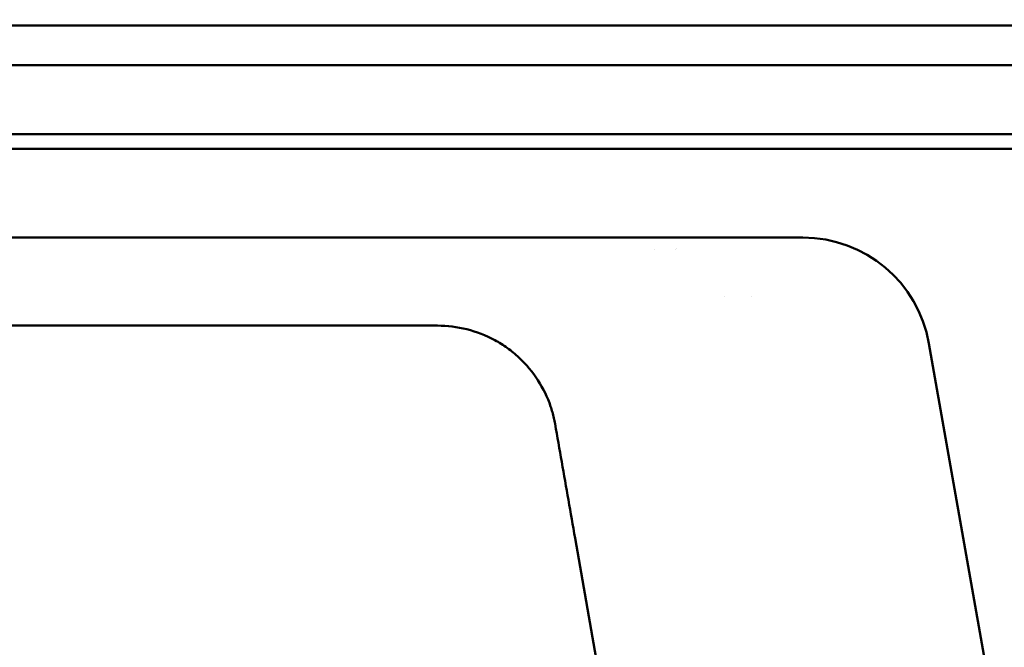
# Model space of a CAD drawing. Header units: millimetres. Extents: x 0 to 6049, y -120 to 1682.
# Tile 38 of 256: x 540 to 640, y 654 to 718. Entities that reach past the tile are written whole.
import ezdxf

# ---------------------------------------------------------------- set-up
doc = ezdxf.new("R2010")
doc.units = ezdxf.units.MM
doc.header["$LTSCALE"] = 2
doc.layers.add('Bemaßung (ISO)', color=7, linetype='Continuous', lineweight=25)
doc.layers.add('Sichtbar (ISO)', color=7, linetype='Continuous', lineweight=50)
doc.styles.add('Notiztext (DIN)', font='isocpeur.ttf')
doc.dimstyles.new('Standard (DIN)', dxfattribs={"dimscale": 2, "dimtxt": 3.5, "dimasz": 2.5, "dimexe": 2, "dimexo": 0.5, "dimgap": 0.5, "dimtad": 1, "dimrnd": 1e-08, "dimtxsty": 'Notiztext (DIN)', "dimcen": 0.09, "dimdle": 10, "dimclrd": 256, "dimclre": 256, "dimclrt": 256, "dimadec": 0, "dimazin": 0, "dimtfac": 1, "dimtmove": 0, "dimatfit": 3, "dimfxl": 1, "dimtolj": 1, "dimtzin": 0, "dimlwd": -1, "dimlwe": -1, "dimarcsym": 0})

# ---------------------------------------------------------------- blocks, each defined once
blk = doc.blocks.new('*D22')
at = {"layer": 'Bemaßung (ISO)', "transparency": 16777216}
for p, q in [((252.973, 717.98), (203.036, 717.98)), ((207.036, 595.722), (207.036, 712.98)), ((594.715, 590.722), (203.036, 590.722))]:
    blk.add_line(p, q, dxfattribs=at)
for points in [[(206.202, 712.98), (207.869, 712.98), (207.036, 717.98)], [(206.202, 595.722), (207.869, 595.722), (207.036, 590.722)]]:
    blk.add_solid(points, dxfattribs=at)
at = {"layer": 'Defpoints', "color": 0, "transparency": 16777216}
for p in [(207.036, 717.98), (253.973, 717.98), (595.715, 590.722)]:
    blk.add_point(p, dxfattribs=at)
at = {"layer": 'Bemaßung (ISO)', "transparency": 16777216, "insert": (197.636, 642.256), "char_height": 7, "attachment_point": 1, "rotation": 90, "style": 'Notiztext (DIN)'}
blk.add_mtext('\\A1;127,26', dxfattribs=at)

msp = doc.modelspace()

# ---------------------------------------------------------------- linework, layer by layer
at = {"layer": 'Sichtbar (ISO)'}
for p, q in [((502.123, 717.379), (751.923, 717.379)), ((502.263, 713.379), (750.336, 713.379)), ((743.336, 706.379), (502.708, 706.379)), ((252.463, 704.88), (724.023, 704.879)), ((502.708, 704.879), (741.836, 704.879)), ((625.273, 704.879), (625.273, 704.879)), ((628.773, 704.879), (628.773, 704.879)), ((619.523, 695.879), (384.523, 695.879)), ((604.407, 694.681), (604.407, 694.681)), ((611.528, 689.881), (611.528, 689.881)), ((614.319, 689.881), (614.319, 689.881)), ((582.408, 686.938), (421.639, 686.938)), ((638.543, 649.879), (632.326, 685.136)), ((596.399, 665.368), (599.13, 649.879))]:
    msp.add_line(p, q, dxfattribs=at)
msp.add_arc((619.523, 682.879), 13, 10.00001, 90, dxfattribs=at)
msp.add_ellipse((605.723, 692.677), major_axis=(0.727, 2.081), ratio=0.998902, start_param=6.191732, end_param=6.191834, dxfattribs=at)
msp.add_open_spline([(593.903, 678.741), (593.582, 679.685), (593.154, 680.564), (592.615, 681.394), (592.077, 682.224), (591.429, 683.005), (590.691, 683.695), (590.321, 684.041), (589.928, 684.365), (589.516, 684.662), (589.107, 684.957), (588.679, 685.225), (588.235, 685.466), (587.342, 685.95), (586.383, 686.32), (585.406, 686.567), (584.429, 686.814), (583.435, 686.938), (582.408, 686.938)], degree=3, knots=[0, 0, 0, 0, 0.2, 0.2, 0.2, 0.4, 0.4, 0.4, 0.500473, 0.500473, 0.500473, 0.6, 0.6, 0.6, 0.8, 0.8, 0.8, 1, 1, 1, 1], dxfattribs=at)
for points in [[(593.903, 678.741), (593.969, 678.547), (594.091, 678.156), (594.242, 677.561), (594.325, 677.161), (594.36, 676.96)], [(594.36, 676.96), (594.586, 675.679), (595.032, 673.11), (595.715, 669.249), (596.171, 666.663), (596.399, 665.368)]]:
    msp.add_open_spline(points, degree=3, dxfattribs=at)

# ---------------------------------------------------------------- dimensions: what is measured, and where the dimension line sits
at = {"layer": 'Bemaßung (ISO)'}
dim = msp.add_linear_dim(base=(207.036, 717.98), p1=(595.715, 590.722), p2=(253.973, 717.98), angle=90, dimstyle='Standard (DIN)', override={"dimgap": 0.5, "dimdec": 2, "dimtol": 0, "dimlim": 0, "dimtp": 0, "dimtm": 0, "dimtdec": 2, "dimtofl": 0, "dimatfit": 1}, dxfattribs=at)
dim.commit()
dim.dimension.update_dxf_attribs({"geometry": '*D22', "text_midpoint": (207.036, 654.331), "dimtype": 160})

doc.saveas('drawing.dxf')
